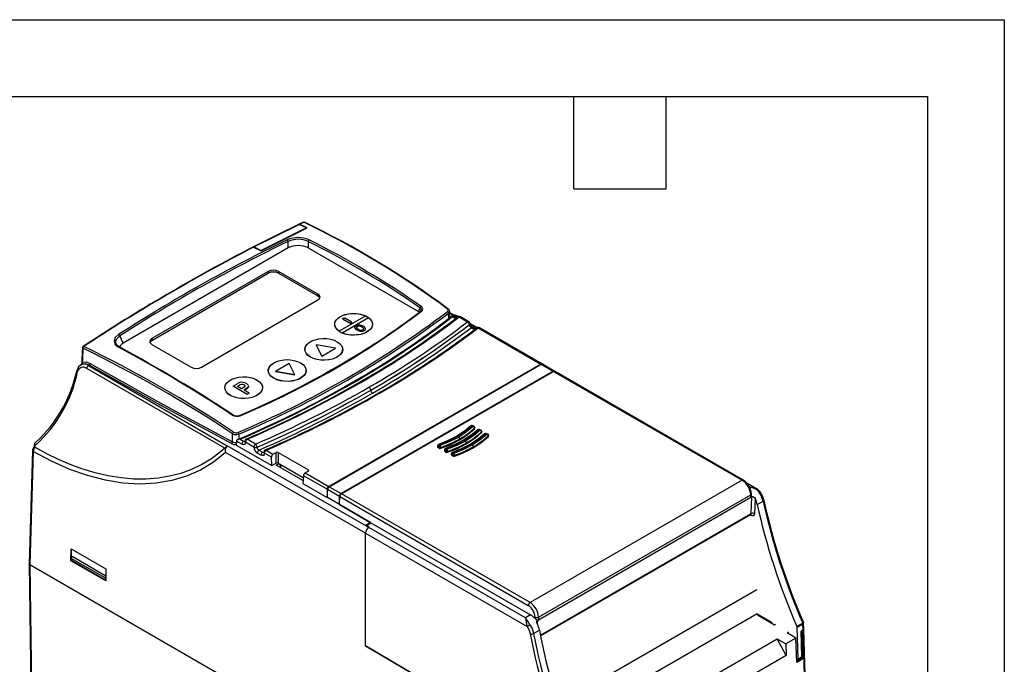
# Model space of a CAD drawing. Header units: millimetres. Extents: x 0 to 699, y 0 to 540.
# Tile 38 of 38: x 495 to 699, y 407 to 540. Entities that reach past the tile are written whole.
import ezdxf

# ---------------------------------------------------------------- set-up
doc = ezdxf.new("R2010")
doc.units = ezdxf.units.MM
doc.header["$LTSCALE"] = 2.5
doc.layers.add('TEXT', color=140, linetype='Continuous', lineweight=25)

msp = doc.modelspace()

# ---------------------------------------------------------------- linework, layer by layer
at = {"color": 7, "linetype": 'Continuous'}
for p, q in [((0.006, 539.757), (698.506, 539.757)), ((698.506, 539.757), (698.506, 0.007))]:
    msp.add_line(p, q, dxfattribs=at)
for p, q in [((543.508, 492.801), (552.868, 497.448)), ((554.381, 496.721), (545.016, 492.042)), ((545.016, 491.97), (554.515, 496.718)), ((554.381, 496.721), (552.868, 497.448)), ((552.931, 497.478), (553.796, 497.89)), ((554.515, 496.718), (552.931, 497.478)), ((550.609, 492.591), (516.489, 472.894)), ((543.439, 492.765), (545.016, 491.97)), ((543.508, 492.801), (545.016, 492.042)), ((550.609, 492.591), (550.609, 493.96)), ((554.707, 493.935), (554.707, 492.591)), ((554.707, 492.591), (577.467, 479.452)), ((545.016, 492.042), (545.015, 491.97)), ((546.476, 487.763), (522.434, 473.884)), ((522.434, 473.486), (546.476, 487.365)), ((546.476, 487.763), (546.476, 487.365)), ((556.729, 483.068), (548.597, 487.763)), ((548.597, 487.763), (548.597, 487.365)), ((548.597, 487.365), (556.729, 482.67)), ((556.729, 483.068), (556.729, 482.67)), ((532.687, 467.965), (556.729, 481.844)), ((577.799, 480.234), (577.467, 479.452)), ((583.592, 480.034), (583.596, 480.032)), ((566.617, 478.54), (561.14, 475.378)), ((561.721, 475.06), (567.168, 478.205)), ((561.721, 475.052), (567.168, 478.197)), ((561.854, 477.984), (561.854, 477.976)), ((563.624, 477.31), (562.281, 478.086)), ((567.168, 478.205), (567.168, 478.197)), ((578.034, 479.655), (577.909, 479.511)), ((583.734, 478.023), (583.703, 479.131)), ((583.939, 478.185), (583.901, 479.544)), ((584.901, 478.694), (583.909, 479.267)), ((584.83, 478.566), (583.913, 479.095)), ((585.251, 478.083), (584.436, 478.554)), ((585.125, 477.987), (584.47, 478.365)), ((585.435, 478.223), (584.836, 478.57)), ((585.726, 478.394), (585.389, 478.588)), ((585.901, 478.342), (587.636, 477.34)), ((587.886, 477.364), (586.151, 478.366)), ((561.927, 477.882), (563.271, 477.106)), ((561.927, 477.874), (561.927, 477.882)), ((561.927, 477.874), (563.271, 477.098)), ((563.271, 477.106), (563.271, 477.098)), ((563.697, 477.2), (563.697, 477.208)), ((564.357, 476.188), (564.357, 476.18)), ((564.895, 476.363), (564.895, 476.355)), ((565.842, 476.268), (565.842, 476.26)), ((566.549, 475.906), (566.548, 475.925)), ((588.036, 476.751), (588.035, 476.765)), ((589.653, 476.127), (588.126, 477.008)), ((588.133, 476.946), (588.127, 476.9)), ((588.136, 476.931), (588.136, 476.946)), ((589.361, 475.957), (588.213, 476.62)), ((589.052, 475.72), (588.361, 476.119)), ((589.178, 475.817), (588.611, 476.144)), ((589.519, 476.059), (589.524, 476.063)), ((589.828, 476.074), (602.742, 468.619)), ((602.994, 468.643), (590.078, 476.099)), ((516.489, 472.894), (515.787, 474.407)), ((561.14, 475.378), (561.14, 475.37)), ((561.329, 475.224), (561.344, 475.243)), ((561.344, 475.243), (561.344, 475.251)), ((561.721, 475.052), (561.721, 475.06)), ((564.818, 475.658), (564.818, 475.65)), ((565.637, 475.405), (565.637, 475.397)), ((566.295, 475.546), (566.295, 475.554)), ((508.161, 471.882), (508.068, 469.433)), ((522.434, 473.884), (522.434, 473.486)), ((522.434, 472.659), (530.566, 467.965)), ((556.383, 472.551), (556.383, 472.542)), ((556.383, 472.551), (557.55, 470.244)), ((560.379, 471.877), (556.383, 472.551)), ((556.383, 472.542), (557.55, 470.236)), ((557.55, 470.244), (560.379, 471.877)), ((557.55, 470.236), (560.379, 471.869)), ((560.379, 471.869), (560.379, 471.877)), ((560.685, 473.23), (560.701, 473.228)), ((555.177, 470.04), (555.193, 470.059)), ((557.55, 470.236), (557.55, 470.244)), ((507.744, 468.405), (507.67, 468.363)), ((507.89, 468.546), (507.703, 468.438)), ((507.979, 468.589), (507.891, 468.544)), ((508.068, 469.433), (508.051, 468.973)), ((509.33, 468.296), (509.485, 468.385)), ((509.33, 468.296), (538.01, 451.739)), ((550.762, 468.693), (547.933, 467.06)), ((551.929, 466.387), (550.762, 468.693)), ((553.135, 468.861), (553.119, 468.862)), ((602.742, 468.619), (558.951, 443.339)), ((559.068, 443.271), (602.859, 468.552)), ((602.859, 468.552), (605.303, 467.141)), ((605.554, 467.165), (603.108, 468.577)), ((537.504, 451.222), (508.977, 467.69)), ((547.933, 467.06), (551.929, 466.387)), ((547.933, 467.06), (547.933, 467.052)), ((551.929, 466.379), (547.933, 467.052)), ((551.929, 466.387), (551.929, 466.379)), ((605.303, 467.141), (561.512, 441.861)), ((561.578, 441.822), (605.369, 467.102)), ((605.369, 467.102), (644.325, 444.614)), ((644.575, 444.639), (605.619, 467.128)), ((539.194, 464.023), (539.977, 464.475)), ((542.099, 462.345), (539.194, 464.023)), ((539.194, 464.014), (539.194, 464.023)), ((542.099, 462.337), (539.194, 464.014)), ((540.137, 464.001), (540.397, 464.151)), ((540.967, 463.522), (540.137, 464.001)), ((540.144, 463.997), (540.397, 464.143)), ((540.397, 464.151), (540.397, 464.143)), ((541.494, 464.307), (541.494, 464.299)), ((544.155, 465.309), (544.139, 465.311)), ((547.627, 465.691), (547.611, 465.672)), ((538.646, 462.14), (538.631, 462.12)), ((541.263, 463.692), (540.967, 463.522)), ((541.458, 463.238), (541.785, 463.427)), ((542.552, 462.607), (541.458, 463.238)), ((541.785, 463.419), (541.465, 463.234)), ((541.785, 463.419), (541.785, 463.427)), ((542.552, 462.607), (542.099, 462.345)), ((542.552, 462.598), (542.099, 462.337)), ((542.099, 462.337), (542.099, 462.345)), ((542.552, 462.607), (542.552, 462.598)), ((567.629, 463.208), (567.629, 463.194)), ((540.537, 457.986), (540.545, 457.988)), ((588.322, 455.842), (588.31, 455.832)), ((588.516, 455.859), (588.842, 455.748)), ((588.939, 455.787), (588.613, 455.898)), ((539.092, 452.541), (539.094, 454.213)), ((540.37, 454.121), (540.369, 453.093)), ((589.131, 455.474), (589.098, 455.426)), ((589.113, 455.252), (589.098, 455.426)), ((589.736, 455.026), (589.724, 455.016)), ((589.93, 455.043), (590.256, 454.932)), ((590.353, 454.971), (590.027, 455.082)), ((590.545, 454.657), (590.512, 454.61)), ((590.528, 454.436), (590.512, 454.61)), ((591.151, 454.21), (591.138, 454.199)), ((591.345, 454.226), (591.67, 454.115)), ((591.767, 454.154), (591.441, 454.265)), ((591.959, 453.841), (591.926, 453.793)), ((591.942, 453.619), (591.926, 453.793)), ((498.146, 452.013), (498.132, 451.557)), ((498.281, 451.422), (498.292, 451.801)), ((537.83, 451.608), (537.808, 451.59)), ((567.236, 434.86), (538.004, 451.736)), ((539.892, 452.701), (539.865, 451.879)), ((539.865, 451.879), (547.219, 447.634)), ((541.027, 452.046), (539.892, 452.701)), ((540.654, 453.071), (541.381, 452.651)), ((541.381, 452.651), (541.615, 452.757)), ((541.61, 452.669), (541.609, 452.655)), ((541.609, 452.655), (541.618, 452.652)), ((541.756, 452.456), (541.756, 452.442)), ((543.491, 451.454), (541.756, 452.456)), ((541.911, 453.112), (541.905, 453.109)), ((543.845, 452.06), (542.109, 453.061)), ((581.504, 451.64), (581.488, 451.466)), ((581.696, 451.452), (581.504, 451.64)), ((581.662, 451.998), (581.657, 451.996)), ((581.954, 451.772), (581.762, 451.96)), ((497.76, 450.73), (497.053, 427.34)), ((497.906, 450.518), (497.199, 427.134)), ((498.281, 451.422), (498.275, 451.426)), ((566.541, 433.643), (537.645, 450.324)), ((543.491, 451.44), (543.491, 451.454)), ((544.146, 451.428), (544.146, 451.413)), ((544.955, 449.779), (544.192, 450.219)), ((544.545, 450.825), (545.309, 450.384)), ((545.309, 450.384), (545.542, 450.491)), ((545.537, 450.402), (545.537, 450.388)), ((547.12, 449.36), (545.683, 450.189)), ((545.683, 450.189), (545.683, 450.175)), ((545.831, 450.841), (545.837, 450.844)), ((546.037, 450.794), (547.443, 449.983)), ((547.443, 449.983), (548.096, 450.36)), ((548.096, 448.14), (548.096, 450.36)), ((548.519, 450.36), (554.77, 446.751)), ((548.519, 450.36), (548.519, 448.14)), ((581.488, 451.466), (581.692, 451.267)), ((581.696, 451.452), (581.692, 451.267)), ((582.11, 451.392), (582.106, 451.207)), ((582.918, 450.823), (582.902, 450.65)), ((582.902, 450.65), (583.106, 450.45)), ((583.11, 450.635), (582.918, 450.823)), ((583.076, 451.181), (583.072, 451.18)), ((583.11, 450.635), (583.106, 450.45)), ((583.368, 450.955), (583.176, 451.143)), ((583.524, 450.576), (583.52, 450.39)), ((584.332, 450.007), (584.317, 449.833)), ((584.317, 449.833), (584.52, 449.634)), ((584.524, 449.819), (584.332, 450.007)), ((584.49, 450.365), (584.486, 450.363)), ((584.524, 449.819), (584.52, 449.634)), ((584.782, 450.139), (584.59, 450.327)), ((584.938, 449.759), (584.934, 449.574)), ((547.219, 447.634), (547.12, 449.36)), ((547.219, 447.634), (548.096, 448.14)), ((548.103, 447.736), (548.661, 448.058)), ((553.638, 444.54), (548.103, 447.736)), ((548.519, 448.14), (548.661, 448.058)), ((548.661, 448.058), (548.803, 447.976)), ((548.786, 447.341), (549.006, 447.469)), ((548.803, 447.976), (553.695, 445.152)), ((549.009, 447.606), (549.001, 447.218)), ((553.732, 445.543), (553.583, 443.96)), ((558.604, 442.73), (553.732, 445.543)), ((554.77, 446.507), (554.116, 446.13)), ((554.116, 446.13), (558.951, 443.339)), ((554.729, 446.484), (554.77, 446.751)), ((553.583, 443.96), (558.604, 441.061)), ((644.325, 444.614), (600.534, 419.334)), ((647.352, 442.818), (645.31, 443.996)), ((645.756, 443.401), (646.258, 443.111)), ((558.604, 442.73), (558.604, 441.061)), ((558.674, 441.021), (558.712, 442.668)), ((561.162, 441.254), (558.712, 442.668)), ((559.068, 443.271), (561.512, 441.861)), ((600.534, 419.334), (561.578, 441.822)), ((602.277, 416.294), (646.117, 441.602)), ((646.258, 443.111), (645.965, 442.942)), ((646.132, 441.074), (646.117, 441.602)), ((646.276, 441.372), (646.263, 441.814)), ((648.072, 442.188), (648.068, 442.191)), ((558.604, 441.061), (558.676, 441.103)), ((561.149, 439.592), (558.674, 441.021)), ((561.149, 439.592), (561.162, 441.254)), ((567.584, 435.877), (561.149, 439.592)), ((561.185, 439.572), (561.222, 441.219)), ((561.185, 439.572), (567.687, 435.818)), ((561.222, 441.219), (600.18, 418.729)), ((602.277, 415.757), (646.132, 441.074)), ((646.132, 441.074), (646.327, 441.186)), ((646.217, 437.701), (646.327, 441.186)), ((647.023, 440.833), (646.924, 437.687)), ((647.478, 439.613), (648.682, 440.308)), ((602.689, 412.572), (646.217, 437.701)), ((602.715, 412.439), (646.128, 437.5)), ((646.23, 437.327), (646.029, 437.443)), ((567.584, 435.877), (566.612, 435.316)), ((567.316, 434.906), (566.612, 435.316)), ((566.732, 435.247), (567.687, 435.818)), ((567.319, 434.908), (566.732, 435.247)), ((566.732, 435.247), (566.732, 435.247)), ((567.584, 435.877), (567.587, 435.758)), ((567.687, 435.818), (600.656, 416.785)), ((566.541, 410.385), (566.541, 433.643)), ((566.555, 410.393), (566.555, 433.635)), ((566.555, 433.635), (599.946, 414.358)), ((567.316, 434.906), (567.236, 434.86)), ((567.238, 434.859), (567.319, 434.908)), ((599.601, 416.176), (567.238, 434.859)), ((567.316, 434.906), (567.316, 434.906)), ((505.699, 427.96), (505.736, 430.431)), ((505.736, 430.431), (512.949, 426.267)), ((505.796, 428.471), (505.824, 430.38)), ((497.053, 427.341), (498.12, 356.704)), ((608.172, 363.071), (497.199, 427.134)), ((497.199, 427.134), (498.267, 356.467)), ((505.699, 427.96), (505.789, 428.012)), ((512.912, 423.796), (505.699, 427.96)), ((505.778, 428.036), (505.784, 428.441)), ((505.778, 428.036), (512.76, 424.005)), ((505.784, 428.441), (505.928, 428.826)), ((512.754, 424.417), (505.784, 428.441)), ((505.789, 428.012), (505.789, 428.03)), ((512.913, 423.899), (505.789, 428.012)), ((512.889, 424.808), (505.928, 428.826)), ((512.949, 426.267), (512.912, 423.796)), ((512.889, 424.808), (512.754, 424.417)), ((512.754, 424.417), (512.76, 424.005)), ((512.76, 424.005), (512.889, 424.079)), ((512.889, 424.808), (512.889, 424.079)), ((647.408, 421.982), (606.35, 398.28)), ((647.483, 417.026), (607.752, 394.089)), ((647.483, 417.026), (650.439, 415.29)), ((600.656, 416.785), (599.601, 416.176)), ((601.57, 416.012), (601.57, 416.294)), ((602.083, 415.645), (602.039, 414.932)), ((602.083, 415.645), (602.277, 415.757)), ((602.277, 416.294), (602.277, 415.757)), ((647.738, 416.876), (647.509, 416.744)), ((651.014, 414.65), (647.509, 416.744)), ((647.798, 416.579), (647.792, 416.575)), ((650.439, 415.29), (650.444, 414.991)), ((656.857, 415.092), (655.651, 414.396)), ((657.093, 413.894), (657.058, 415.061)), ((601.283, 412.945), (602.487, 413.64)), ((651.274, 414.8), (651.014, 414.65)), ((653.959, 413.223), (653.676, 413.06)), ((655.471, 411.987), (653.676, 413.06)), ((656.912, 414.849), (655.709, 414.155)), ((655.905, 407.673), (655.709, 414.155)), ((656.947, 413.679), (656.523, 413.426)), ((656.683, 408.122), (656.523, 413.426)), ((656.709, 413.533), (656.706, 413.535)), ((656.709, 413.533), (656.947, 413.671)), ((656.709, 413.533), (656.886, 407.694)), ((656.947, 413.679), (656.912, 414.849)), ((657.626, 391.212), (656.947, 413.671)), ((657.773, 391.41), (657.094, 413.881)), ((610.645, 388.219), (651.584, 411.852)), ((651.584, 411.852), (653.411, 410.798)), ((653.447, 408.385), (651.584, 411.852)), ((655.471, 411.987), (653.411, 410.798)), ((655.622, 406.964), (655.471, 411.987)), ((566.541, 410.385), (566.555, 410.393)), ((608.172, 385.925), (566.541, 410.385)), ((566.555, 410.393), (608.172, 385.941)), ((653.411, 410.798), (653.447, 408.385)), ((653.447, 408.385), (612.476, 384.733)), ((655.694, 407.418), (655.61, 407.369)), ((656.886, 407.694), (655.622, 406.964)), ((655.806, 407.439), (656.584, 407.888)), ((655.905, 407.673), (656.683, 408.122)), ((656.886, 407.694), (656.568, 407.879))]:
    msp.add_line(p, q)
at = {"flags": 128}
for points in [[(552.738, 497.453), (548.516, 495.403), (543.314, 492.778)], [(552.761, 497.444), (552.766, 497.452), (552.786, 497.474), (552.811, 497.489), (552.84, 497.496), (552.872, 497.496), (552.931, 497.478)], [(553.661, 497.893), (553.268, 497.706), (552.791, 497.479)], [(553.662, 497.89), (553.671, 497.897), (553.735, 497.907), (553.796, 497.89)], [(556.729, 481.844), (557.073, 482.152), (557.161, 482.541), (557.016, 482.836), (556.729, 483.068)], [(556.729, 482.67), (557.045, 482.402), (557.105, 482.293)], [(561.329, 475.224), (560.815, 475.59), (560.444, 476.01), (560.233, 476.465), (560.19, 476.936), (560.318, 477.402), (560.611, 477.842), (561.055, 478.237), (561.633, 478.571), (562.318, 478.827), (563.08, 478.996), (563.886, 479.07), (564.702, 479.045), (565.491, 478.923), (566.218, 478.709), (566.853, 478.413)], [(561.14, 475.37), (560.673, 475.764), (560.36, 476.206), (560.216, 476.676), (560.248, 477.153), (560.454, 477.616), (560.825, 478.042), (561.344, 478.414), (561.988, 478.714), (562.727, 478.928), (563.528, 479.047), (564.355, 479.066), (565.169, 478.983), (565.935, 478.802), (566.617, 478.532)], [(566.853, 478.413), (567.367, 478.046), (567.737, 477.626), (567.949, 477.171), (567.991, 476.7), (567.864, 476.235), (567.571, 475.795), (567.126, 475.399), (566.549, 475.066), (565.864, 474.809), (565.102, 474.64), (564.295, 474.566), (563.48, 474.591), (562.691, 474.713), (561.963, 474.927), (561.329, 475.224)], [(567.168, 478.197), (567.588, 477.805), (567.859, 477.371), (567.972, 476.915), (567.92, 476.455), (567.707, 476.01), (567.341, 475.601), (566.837, 475.243), (566.218, 474.952), (565.508, 474.741), (564.738, 474.618), (563.942, 474.588), (563.151, 474.653), (562.4, 474.81), (561.721, 475.052)], [(561.927, 477.882), (561.873, 477.929), (561.854, 477.984), (561.873, 478.039), (561.927, 478.086), (562.008, 478.117), (562.104, 478.128), (562.2, 478.117), (562.281, 478.086)], [(561.854, 477.976), (561.873, 477.92), (561.927, 477.874)], [(577.467, 479.452), (577.656, 479.3), (577.662, 479.288)], [(583.898, 479.506), (583.859, 479.313), (583.703, 479.131)], [(584.428, 478.544), (584.436, 478.551), (584.452, 478.485), (584.47, 478.365)], [(585.389, 478.588), (585.073, 478.694), (584.888, 478.69)], [(563.624, 477.31), (563.678, 477.263), (563.697, 477.208), (563.678, 477.153), (563.624, 477.106), (563.543, 477.075), (563.447, 477.064), (563.352, 477.075), (563.271, 477.106)], [(563.271, 477.098), (563.352, 477.067), (563.447, 477.056), (563.543, 477.067), (563.624, 477.098), (563.678, 477.145), (563.697, 477.2)], [(564.818, 475.658), (564.804, 475.666), (564.749, 475.699), (564.644, 475.769), (564.399, 476.03), (564.368, 476.109), (564.372, 476.274), (564.412, 476.349), (564.545, 476.475), (564.617, 476.521)], [(565.062, 475.811), (565.048, 475.819), (564.993, 475.853), (564.892, 475.925), (564.772, 476.055), (564.743, 476.159), (564.777, 476.262), (564.864, 476.344), (564.895, 476.363)], [(565.842, 476.268), (565.856, 476.259), (565.911, 476.226), (566.096, 476.074), (566.159, 475.961), (566.15, 475.843), (566.072, 475.748), (566.02, 475.713)], [(588.069, 477.181), (587.943, 477.326), (587.885, 477.363)], [(588.135, 476.946), (588.119, 477.059), (588.069, 477.181)], [(515.56, 474.707), (514.874, 474.073), (514.629, 473.361), (514.87, 472.675), (515.556, 472.114)], [(515.453, 472.325), (515.153, 472.574), (514.932, 473.202), (515.158, 473.845), (515.787, 474.407)], [(555.177, 470.04), (554.663, 470.406), (554.292, 470.826), (554.081, 471.281), (554.038, 471.752), (554.166, 472.218), (554.459, 472.658), (554.903, 473.053), (555.481, 473.386), (556.166, 473.643), (556.928, 473.812), (557.735, 473.886), (558.55, 473.861), (559.339, 473.739), (560.066, 473.525), (560.701, 473.228)], [(508.073, 472.01), (508.031, 470.902), (507.98, 469.561)], [(508.161, 471.882), (508.098, 471.938), (508.082, 471.966), (508.073, 472.008), (508.074, 472.011)], [(515.719, 472.134), (515.262, 472.462), (515.103, 472.68)], [(522.434, 473.884), (522.091, 473.575), (522.002, 473.186), (522.147, 472.891), (522.434, 472.659)], [(522.049, 473.091), (522.118, 473.217), (522.434, 473.486)], [(555.193, 470.059), (554.682, 470.423), (554.313, 470.841), (554.103, 471.294), (554.06, 471.762), (554.187, 472.225), (554.478, 472.662), (554.921, 473.055), (555.495, 473.387), (556.176, 473.642), (556.934, 473.81), (557.736, 473.883), (558.547, 473.859), (559.331, 473.738), (560.054, 473.525), (560.685, 473.23)], [(560.701, 473.228), (561.215, 472.862), (561.586, 472.442), (561.797, 471.987), (561.84, 471.516), (561.712, 471.05), (561.419, 470.61), (560.974, 470.215), (560.397, 469.882), (559.712, 469.625), (558.95, 469.456), (558.143, 469.382), (557.328, 469.407), (556.539, 469.529), (555.812, 469.743), (555.177, 470.04)], [(560.685, 473.23), (561.196, 472.866), (561.565, 472.448), (561.775, 471.995), (561.818, 471.527), (561.691, 471.064), (561.4, 470.626), (560.957, 470.233), (560.383, 469.902), (559.702, 469.647), (558.944, 469.479), (558.142, 469.405), (557.331, 469.43), (556.547, 469.551), (555.824, 469.764), (555.193, 470.059)], [(507.72, 468.448), (507.245, 468.007), (506.96, 467.361)], [(507.948, 468.713), (507.937, 468.625), (507.876, 468.538)], [(507.98, 469.561), (507.962, 469.086), (507.948, 468.719)], [(507.957, 468.666), (507.951, 468.739), (508.051, 468.973)], [(509.485, 468.385), (508.699, 468.672), (507.979, 468.589)], [(508.051, 468.973), (508.82, 469.065), (509.696, 468.748)], [(538.889, 452.172), (524.047, 460.194), (509.485, 468.385)], [(509.696, 468.748), (513.309, 466.685), (516.94, 464.633), (520.588, 462.591), (524.254, 460.56), (527.937, 458.539), (531.638, 456.529), (535.356, 454.529), (539.092, 452.541)], [(547.611, 465.672), (547.097, 466.038), (546.726, 466.458), (546.515, 466.913), (546.472, 467.384), (546.6, 467.85), (546.893, 468.29), (547.337, 468.685), (547.915, 469.019), (548.6, 469.275), (549.362, 469.444), (550.169, 469.518), (550.984, 469.493), (551.773, 469.371), (552.5, 469.157), (553.135, 468.861)], [(547.627, 465.691), (547.116, 466.055), (546.747, 466.473), (546.537, 466.926), (546.494, 467.394), (546.621, 467.857), (546.912, 468.295), (547.355, 468.688), (547.929, 469.019), (548.61, 469.274), (549.368, 469.442), (550.17, 469.516), (550.981, 469.491), (551.765, 469.37), (552.488, 469.157), (553.119, 468.862)], [(553.135, 468.861), (553.649, 468.494), (554.019, 468.074), (554.231, 467.619), (554.274, 467.148), (554.146, 466.683), (553.853, 466.243), (553.408, 465.847), (552.831, 465.514), (552.146, 465.257), (551.384, 465.088), (550.577, 465.014), (549.762, 465.039), (548.973, 465.161), (548.246, 465.375), (547.611, 465.672)], [(553.119, 468.862), (553.63, 468.498), (553.999, 468.08), (554.209, 467.627), (554.252, 467.159), (554.125, 466.696), (553.834, 466.259), (553.391, 465.866), (552.817, 465.534), (552.136, 465.279), (551.378, 465.111), (550.576, 465.037), (549.765, 465.062), (548.981, 465.183), (548.258, 465.396), (547.627, 465.691)], [(538.631, 462.12), (538.117, 462.487), (537.746, 462.907), (537.535, 463.362), (537.492, 463.833), (537.62, 464.298), (537.912, 464.739), (538.357, 465.134), (538.935, 465.467), (539.619, 465.724), (540.382, 465.893), (541.188, 465.967), (542.004, 465.942), (542.792, 465.82), (543.52, 465.606), (544.155, 465.309)], [(538.646, 462.14), (538.135, 462.504), (537.767, 462.922), (537.557, 463.374), (537.514, 463.843), (537.641, 464.306), (537.932, 464.743), (538.374, 465.136), (538.948, 465.468), (539.629, 465.723), (540.387, 465.891), (541.189, 465.964), (542, 465.94), (542.785, 465.818), (543.508, 465.606), (544.139, 465.311)], [(544.155, 465.309), (544.669, 464.943), (545.039, 464.523), (545.251, 464.068), (545.293, 463.597), (545.166, 463.131), (544.873, 462.691), (544.428, 462.296), (543.851, 461.962), (543.166, 461.706), (542.404, 461.537), (541.597, 461.463), (540.782, 461.488), (539.993, 461.61), (539.265, 461.824), (538.631, 462.12)], [(544.139, 465.311), (544.65, 464.946), (545.019, 464.529), (545.229, 464.076), (545.271, 463.608), (545.144, 463.145), (544.853, 462.707), (544.411, 462.314), (543.837, 461.983), (543.156, 461.727), (542.398, 461.559), (541.596, 461.486), (540.785, 461.511), (540.001, 461.632), (539.277, 461.845), (538.646, 462.14)], [(541.494, 464.307), (541.507, 464.298), (541.56, 464.264), (541.64, 464.183), (541.677, 464.072), (541.647, 463.972), (541.563, 463.886), (541.263, 463.692)], [(542.371, 464.063), (542.381, 463.954), (542.266, 463.761), (541.785, 463.427)], [(588.323, 455.843), (586.97, 454.718), (585.393, 453.693)], [(585.542, 453.677), (587.142, 454.717), (588.516, 455.859)], [(588.842, 455.748), (587.441, 454.583), (585.809, 453.523)], [(589.139, 455.53), (589.131, 455.583), (589.102, 455.653)], [(585.393, 453.693), (583.614, 452.781), (581.658, 451.996)], [(581.762, 451.96), (583.74, 452.753), (585.542, 453.677)], [(589.737, 455.026), (588.384, 453.902), (586.808, 452.876)], [(586.956, 452.861), (588.556, 453.9), (589.93, 455.043)], [(590.256, 454.932), (588.855, 453.767), (587.223, 452.706)], [(591.151, 454.21), (589.798, 453.085), (588.222, 452.06)], [(588.37, 452.044), (589.97, 453.084), (591.345, 454.226)], [(591.67, 454.115), (590.269, 452.95), (588.637, 451.89)], [(589.113, 455.252), (589.153, 455.314), (589.153, 455.365)], [(589.138, 455.53), (589.141, 455.515), (589.131, 455.474)], [(589.155, 455.364), (589.147, 455.445), (589.139, 455.544)], [(590.553, 454.714), (590.545, 454.766), (590.516, 454.837)], [(590.528, 454.436), (590.567, 454.498), (590.567, 454.549)], [(590.552, 454.714), (590.555, 454.699), (590.545, 454.657)], [(590.569, 454.547), (590.562, 454.629), (590.553, 454.728)], [(591.967, 453.898), (591.96, 453.95), (591.93, 454.02)], [(591.942, 453.619), (591.982, 453.681), (591.981, 453.732)], [(591.966, 453.897), (591.969, 453.883), (591.959, 453.841)], [(591.983, 453.731), (591.976, 453.812), (591.967, 453.911)], [(499.368, 453.315), (499.234, 453.183), (498.296, 452.354)], [(540.654, 453.071), (540.408, 453.059), (540.176, 453), (539.983, 452.883), (539.916, 452.795), (539.892, 452.701)], [(541.756, 452.442), (541.692, 452.164), (541.531, 451.992), (541.299, 451.952), (541.027, 452.046)], [(581.465, 451.756), (581.458, 451.674), (581.449, 451.576)], [(585.809, 453.523), (583.972, 452.581), (581.954, 451.772)], [(586.808, 452.876), (585.028, 451.964), (583.073, 451.18)], [(583.176, 451.143), (585.155, 451.937), (586.956, 452.861)], [(587.223, 452.706), (585.386, 451.764), (583.368, 450.955)], [(588.222, 452.06), (586.442, 451.148), (584.487, 450.364)], [(584.59, 450.327), (586.569, 451.121), (588.37, 452.044)], [(588.637, 451.89), (586.8, 450.948), (584.782, 450.139)], [(537.645, 450.324), (535.149, 448.338), (532.449, 446.706), (529.563, 445.435), (526.521, 444.533), (523.309, 443.993), (519.947, 443.822), (516.441, 444.026), (512.836, 444.605), (509.158, 445.553), (505.448, 446.854), (501.689, 448.512), (497.906, 450.518)], [(537.504, 451.222), (536.609, 450.451), (534.728, 449.051), (532.724, 447.841), (530.619, 446.833), (528.403, 446.024), (526.1, 445.421), (523.702, 445.022), (521.231, 444.832), (518.68, 444.85), (516.074, 445.075), (513.404, 445.509), (510.696, 446.147), (507.941, 446.99), (505.559, 447.874), (503.154, 448.905), (500.723, 450.09), (498.281, 451.422)], [(545.683, 450.175), (545.619, 449.897), (545.459, 449.725), (545.226, 449.684), (544.955, 449.779)], [(582.879, 450.94), (582.872, 450.858), (582.863, 450.759)], [(584.294, 450.123), (584.286, 450.042), (584.278, 449.943)], [(646.258, 443.111), (646.794, 443.039), (647.293, 442.851)], [(648.068, 442.191), (647.655, 442.614), (647.353, 442.817)], [(648.682, 440.308), (648.342, 441.303), (647.875, 442.105)], [(648.828, 440.508), (648.54, 441.37), (648.072, 442.188)], [(646.327, 441.186), (646.443, 441.224), (646.573, 441.217), (646.708, 441.167), (646.877, 441.037), (647.023, 440.833)], [(648.682, 440.308), (648.743, 440.351), (648.79, 440.396), (648.819, 440.441), (648.83, 440.485), (648.828, 440.508)], [(646.924, 437.687), (646.869, 437.435), (646.713, 437.268), (646.481, 437.235), (646.23, 437.327)], [(497.199, 427.134), (497.135, 427.18), (497.089, 427.231), (497.053, 427.338), (497.054, 427.343)], [(602.061, 414.877), (601.966, 415.111), (601.931, 415.312), (601.948, 415.466), (602.018, 415.593), (602.083, 415.645)], [(656.857, 415.092), (656.937, 415.145), (656.985, 415.184), (657.017, 415.227), (657.014, 415.243)], [(657.057, 415.061), (657.041, 415.174), (656.991, 415.296)], [(599.946, 414.358), (600.351, 413.618), (600.587, 412.843)], [(600.51, 414.762), (600.964, 413.952), (601.283, 412.945)]]:
    msp.add_lwpolyline(points, dxfattribs=at)
for centre, radius, start, end in [((552.799, 497.346), 0.123, 55.93094, 119.24036), ((553.864, 497.767), 0.14, 61.88223, 119.08671), ((476.311, 335.79), 179.667, 53.39729, 64.45197), ((476.615, 335.908), 179.49, 53.4155, 64.4846), ((689.477, 205.823), 320.228, 115.74031, 122.89531), ((552.63, 489.123), 5.613, 65.98214, 113.36166), ((550.176, 493.903), 0.437, 7.52793, 58.39977), ((552.631, 489.509), 4.889, 64.86703, 114.42928), ((555.143, 493.873), 0.44, 121.23139, 171.89587), ((474.177, 331.976), 181.249, 55.04344, 63.54783), ((723.183, 144.872), 391.651, 117.34083, 123.29098), ((725.226, 141.571), 395.454, 117.36725, 123.26022), ((688.811, 207.059), 318.453, 115.7204, 122.91049), ((543.366, 492.663), 0.125, 54.5266, 119.44204), ((543.437, 492.701), 0.123, 54.40375, 136.69115), ((474.142, 331.845), 181.008, 55.06366, 63.57064), ((547.537, 485.721), 2.301, 62.54609, 117.45391), ((547.537, 485.321), 2.302, 62.56909, 117.43091), ((578.28, 480.094), 0.501, 120.58112, 163.83137), ((577.616, 479.826), 0.447, 336.82101, 65.84929), ((577.776, 479.992), 0.589, 305.46323, 64.95607), ((583.524, 479.906), 0.145, 61.94953, 125.18357), ((583.29, 479.73), 0.33, 306.38547, 63.02262), ((583.199, 479.449), 0.705, 4.0921, 55.76915), ((461.009, 641.65), 203.236, 292.93618, 307.05885), ((460.815, 642.004), 204.032, 292.94915, 307.03457), ((474.01, 616.925), 172.397, 292.74878, 307.1484), ((478.149, 615.521), 173.353, 299.63518, 307.80745), ((472.907, 623.76), 183.265, 299.85238, 307.49933), ((494.813, 586.962), 135.835, 300.98194, 307.7272), ((477.525, 618.689), 177.131, 299.70495, 307.59252), ((473.373, 625.407), 185.178, 299.85539, 307.42141), ((565.073, 475.38), 3.516, 53.44003, 63.9626), ((578.014, 479.356), 0.187, 56.42426, 125.29613), ((583.288, 479.099), 0.416, 4.43147, 61.57642), ((584.984, 478.568), 0.155, 128.53731, 178.10515), ((585.125, 478.187), 0.48, 56.73336, 127.12679), ((585.759, 478.08), 0.297, 61.50631, 124.32952), ((585.902, 477.995), 0.446, 56.27115, 132.56987), ((586.047, 478.142), 0.247, 65.07715, 126.23331), ((565.083, 476.344), 0.743, 192.73929, 249.12125), ((565.268, 475.23), 1.446, 54.74203, 116.76824), ((564.989, 476.129), 0.245, 112.61888, 175.30903), ((565.286, 475.498), 0.949, 54.16731, 114.35539), ((565.287, 475.501), 0.94, 53.84614, 114.67656), ((565.74, 475.627), 0.864, 20.79961, 65.17511), ((566.153, 475.922), 0.395, 291.03076, 1.60119), ((473.942, 626.396), 187.467, 299.8587, 307.33489), ((473.971, 626.329), 188.096, 299.86281, 307.33078), ((473.971, 626.315), 188.096, 299.8628, 307.33084), ((474.183, 625.976), 188.397, 299.85986, 307.30424), ((480.271, 618.657), 179.622, 299.67215, 307.45633), ((474.662, 627.644), 190.36, 299.86271, 307.22843), ((587.781, 477.148), 0.24, 64.14936, 127.17999), ((587.346, 476.712), 0.691, 4.37042, 65.2154), ((587.938, 476.93), 0.192, 300.67491, 351.16661), ((587.912, 476.937), 0.224, 303.61167, 0.176), ((588.941, 476.817), 0.907, 184.18273, 230.26928), ((589.151, 477.006), 1.018, 184.22705, 237.93439), ((588.507, 475.92), 0.247, 65.07715, 126.23331), ((589.685, 475.813), 0.298, 61.42671, 122.75206), ((589.83, 475.728), 0.445, 56.23882, 132.3962), ((589.974, 475.875), 0.247, 65.07715, 126.23331), ((515.32, 474.29), 0.481, 14.03229, 60.08029), ((563.068, 478.241), 3.451, 236.05108, 240.04195), ((563.068, 478.233), 3.451, 236.05108, 240.04195), ((563.348, 478.735), 4.019, 240.0963, 246.11624), ((563.348, 478.727), 4.019, 240.0963, 246.11624), ((565.746, 477.215), 1.813, 239.20202, 266.55585), ((565.748, 477.214), 1.82, 239.25792, 266.49995), ((565.627, 476.61), 0.979, 234.71503, 293.64317), ((565.72, 476.572), 1.17, 265.96282, 299.4652), ((565.72, 476.564), 1.17, 265.96282, 299.4652), ((566.131, 475.935), 0.422, 292.80508, 352.85293), ((508.35, 472.012), 0.274, 120.41648, 180.22953), ((508.599, 471.891), 0.438, 125.94259, 180.81509), ((390.148, 229.364), 269.707, 56.4785, 64.05175), ((508.274, 472.152), 0.116, 53.86347, 145.92181), ((390.637, 230.071), 269.264, 56.48374, 64.07872), ((515.655, 471.984), 0.163, 65.07865, 127.07325), ((369.993, 202.077), 306.771, 56.56216, 61.67307), ((369.532, 201.22), 307.839, 56.5598, 61.65046), ((469.236, 625.425), 181.989, 293.06836, 301.65201), ((508.228, 466.802), 1.162, 49.8687, 167.90677), ((508.462, 467.258), 1.353, 50.07106, 122.00187), ((507.807, 468.82), 0.288, 306.6733, 32.02622), ((508.129, 469.569), 0.149, 182.98307, 245.94192), ((509.746, 467.647), 0.77, 122.65226, 176.77035), ((509.233, 468.774), 0.463, 302.828, 356.79426), ((531.627, 470.006), 2.301, 242.54609, 297.45391), ((479.554, 472.779), 28.128, 311.77179, 348.23759), ((479.197, 473.291), 28.389, 315.27757, 347.94359), ((507.283, 467.311), 0.327, 171.13874, 234.21917), ((542.116, 460.953), 4.121, 111.72425, 121.27206), ((455.852, 651.449), 215.612, 293.01191, 300.06424), ((541.08, 463.28), 1.107, 68.06855, 128.11216), ((541.082, 463.26), 1.117, 68.36744, 127.81327), ((541.021, 463.097), 1.738, 58.09172, 104.35236), ((451.038, 661.585), 226.956, 293.25726, 299.88755), ((541.377, 464.023), 0.299, 5.05023, 67.1043), ((541.436, 464.38), 1.022, 289.93195, 338.38546), ((455.197, 655.507), 220.179, 293.19056, 300.00394), ((541.437, 463.64), 1.059, 29.18063, 61.66428), ((451.516, 663.213), 228.847, 293.32026, 299.88954), ((452.084, 664.204), 231.139, 293.39038, 299.89173), ((563.986, 464.623), 0.238, 52.64647, 117.61315), ((565.412, 464.616), 0.239, 52.68254, 117.24227), ((566.86, 463.165), 0.77, 3.22965, 57.34774), ((452.066, 664.275), 231.91, 293.39389, 299.88822), ((452.066, 664.261), 231.911, 293.39384, 299.88822), ((452.312, 663.807), 232.095, 293.41525, 299.8925), ((456.588, 657.599), 225.185, 293.34679, 300.0029), ((452.802, 665.456), 234.035, 293.47687, 299.8944), ((568.398, 463.237), 0.77, 183.22965, 237.34774), ((569.301, 462.37), 0.239, 52.70042, 117.05931), ((539.124, 457.971), 0.136, 64.26501, 131.52719), ((539.987, 459.636), 1.831, 238.62063, 292.05333), ((539.967, 459.391), 1.517, 238.81017, 292.07482), ((540.566, 457.848), 0.142, 39.85659, 98.44402), ((588.509, 455.65), 0.265, 67.30322, 137.74046), ((588.434, 455.675), 0.202, 66.05785, 123.75838), ((588.596, 455.8), 0.0993, 80.3138, 143.67135), ((588.922, 455.689), 0.0993, 80.35599, 143.66484), ((588.709, 455.38), 0.391, 6.71864, 70.16448), ((588.87, 455.531), 0.262, 27.8051, 75.09178), ((539.628, 454.119), 0.542, 124.97109, 170.05678), ((539.828, 455.493), 1.475, 240.18748, 291.57464), ((539.845, 455.411), 0.998, 238.07635, 291.52378), ((539.825, 454.097), 0.546, 2.55659, 44.90105), ((575.99, 469.893), 19.661, 288.12247, 311.87216), ((577.404, 469.076), 19.661, 288.12247, 311.87216), ((578.819, 468.26), 19.661, 288.12247, 311.87216), ((585.454, 453.561), 0.145, 53.001, 115.30959), ((577.933, 467.415), 16.382, 299.58302, 312.96085), ((579.347, 466.598), 16.382, 299.58302, 312.96085), ((580.762, 465.782), 16.382, 299.58302, 312.96085), ((589.924, 454.834), 0.265, 67.30322, 137.74046), ((589.848, 454.858), 0.202, 66.05785, 123.75838), ((590.01, 454.984), 0.0993, 80.3138, 143.67135), ((590.336, 454.873), 0.0993, 80.35599, 143.66484), ((590.123, 454.564), 0.391, 6.71864, 70.16448), ((590.284, 454.715), 0.262, 27.8051, 75.09178), ((591.338, 454.018), 0.265, 67.30322, 137.74046), ((591.263, 454.042), 0.202, 66.05785, 123.75838), ((591.424, 454.168), 0.0993, 80.3138, 143.67135), ((591.75, 454.057), 0.0993, 80.35599, 143.66484), ((591.538, 453.747), 0.391, 6.71864, 70.16448), ((591.699, 453.898), 0.262, 27.8051, 75.09178), ((499.074, 450.631), 1.318, 135.40452, 175.66363), ((498.359, 451.657), 0.246, 203.90583, 249.95757), ((498.39, 452.025), 0.244, 182.87209, 246.49901), ((498.545, 452.038), 0.397, 131.6495, 183.67747), ((498.621, 452.07), 0.425, 125.90363, 219.33109), ((547.587, 441.883), 13.743, 134.19139, 137.19426), ((538.739, 450.797), 1.192, 128.06924, 203.38754), ((538.612, 452.565), 0.48, 305.21032, 357.11006), ((539.685, 453.704), 1.726, 242.53549, 276.10957), ((539.713, 453.742), 1.352, 242.6533, 277.18342), ((541.797, 452.003), 0.77, 122.65226, 176.77035), ((541.533, 452.939), 0.326, 242.10335, 291.49524), ((541.86, 452.669), 0.25, 181.5819, 245.36743), ((541.855, 452.678), 0.243, 182.02486, 245.94819), ((542.062, 452.682), 0.45, 109.37051, 181.66033), ((542.525, 452.413), 0.77, 122.65226, 176.77035), ((541.967, 452.919), 0.201, 45.06574, 106.33789), ((544.261, 451.411), 0.77, 122.65226, 176.77035), ((543.262, 451.395), 0.885, 2.16563, 48.74979), ((581.565, 451.555), 0.117, 169.16762, 229.35338), ((581.571, 451.723), 0.107, 170.20422, 230.99791), ((581.732, 451.737), 0.266, 105.01413, 178.9888), ((581.888, 451.594), 0.388, 109.08002, 173.14502), ((581.681, 451.897), 0.102, 37.66298, 100.53868), ((582.08, 451.406), 0.388, 109.08002, 173.14502), ((581.508, 451.367), 0.602, 2.40224, 42.26292), ((574.458, 473.435), 23.333, 289.14353, 299.70644), ((575.872, 472.618), 23.333, 289.14353, 299.70644), ((577.286, 471.802), 23.333, 289.14353, 299.70644), ((585.558, 453.132), 0.464, 4.46649, 57.26592), ((586.869, 452.745), 0.145, 53.001, 115.30959), ((586.972, 452.316), 0.464, 4.46649, 57.26592), ((588.283, 451.928), 0.145, 53.001, 115.30959), ((588.386, 451.499), 0.464, 4.46649, 57.26592), ((498.003, 450.742), 0.244, 182.64549, 246.52243), ((499.449, 450.42), 1.546, 139.41755, 176.35084), ((543.848, 452.171), 0.801, 243.54813, 291.81747), ((545.012, 451.501), 1.522, 182.31307, 237.36855), ((543.848, 452.161), 0.804, 243.66264, 291.70292), ((544.828, 451.447), 0.683, 182.77712, 245.52468), ((544.961, 450.176), 0.77, 122.65226, 176.77035), ((545.724, 449.735), 0.77, 122.65226, 176.77035), ((545.46, 450.667), 0.321, 241.82144, 291.2922), ((545.787, 450.402), 0.25, 181.73215, 245.34702), ((545.989, 450.415), 0.449, 109.5278, 181.68265), ((545.783, 450.411), 0.243, 182.09779, 245.91028), ((546.452, 450.146), 0.77, 122.65226, 176.77035), ((545.895, 450.65), 0.202, 45.32975, 106.46082), ((581.953, 451.614), 0.435, 233.02608, 290.51718), ((581.964, 451.848), 0.479, 235.88576, 287.67664), ((582.979, 450.739), 0.117, 169.16762, 229.35338), ((582.985, 450.907), 0.107, 170.20422, 230.99791), ((583.147, 450.92), 0.266, 105.01413, 178.9888), ((583.303, 450.777), 0.388, 109.08002, 173.14502), ((583.095, 451.081), 0.102, 37.66298, 100.53868), ((583.368, 450.798), 0.435, 233.02608, 290.51718), ((583.495, 450.589), 0.388, 109.08002, 173.14502), ((583.379, 451.032), 0.479, 235.88576, 287.67664), ((582.922, 450.55), 0.602, 2.40224, 42.26292), ((584.393, 449.922), 0.117, 169.16762, 229.35338), ((584.399, 450.09), 0.107, 170.20422, 230.99791), ((584.561, 450.104), 0.266, 105.01413, 178.9888), ((584.717, 449.961), 0.388, 109.08002, 173.14502), ((584.509, 450.265), 0.102, 37.66298, 100.53868), ((584.782, 449.981), 0.435, 233.02608, 290.51718), ((584.909, 449.773), 0.388, 109.08002, 173.14502), ((584.793, 450.216), 0.479, 235.88576, 287.67664), ((584.336, 449.734), 0.602, 2.40224, 42.26292), ((644.47, 444.423), 0.24, 64.09242, 127.18568), ((642.256, 441.345), 3.869, 3.81299, 57.68009), ((642.6, 441.542), 3.673, 4.24681, 57.47791), ((646.019, 441.825), 0.244, 293.47757, 357.35447), ((645.965, 441.338), 0.313, 302.42762, 6.26268), ((645.669, 440.364), 2.81, 38.28883, 77.89883), ((648.15, 441.743), 0.455, 100.40468, 127.34242), ((782.052, 469.614), 136.553, 192.39295, 203.53289), ((781.558, 469.571), 135.875, 192.35091, 203.56779), ((646.016, 437.674), 0.204, 301.18883, 7.63507), ((645.968, 437.344), 0.263, 356.31508, 44.41088), ((646.558, 437.06), 0.726, 59.73677, 117.99409), ((600.949, 418.685), 0.77, 122.65226, 176.77035), ((598.519, 416.159), 3.761, 2.0594, 57.60223), ((598.541, 416.179), 3.032, 2.174, 57.25869), ((479.562, 338.005), 143.248, 32.40043, 33.07302), ((606.073, 416.464), 6.479, 182.54707, 198.96712), ((601.923, 417.004), 0.793, 243.52652, 296.47348), ((602.101, 416.376), 0.643, 214.41377, 285.89201), ((656.242, 414.825), 0.67, 1.99724, 23.47153), ((656.808, 415.077), 0.251, 294.46469, 356.34818), ((602.062, 411.997), 3.171, 119.30364, 131.85796), ((600.791, 413.876), 1.053, 258.85988, 297.88194), ((732.597, 437.751), 133.636, 190.69723, 202.15098), ((732.714, 437.821), 134.467, 190.70534, 202.15132)]:
    msp.add_arc(centre, radius, start, end)
for centre, major_axis, ratio, start_param, end_param in [((552.658, 491.238), (3, 0), 0.6173453, 0.8189169, 2.3226757), ((518.832, 471.711), (3.208, 0), 0.5398293, 2.3897132, 2.8942617), ((602.748, 468.207), (0.243, 0.437), 0.587367, 6.0449306, 7.0594641), ((602.856, 468.145), (0.253, 0.431), 0.572322, 0.0042885, 0.7896054), ((605.306, 466.731), (0.247, 0.435), 0.5823971, 6.2787444, 7.0640613), ((605.366, 466.696), (0.253, 0.431), 0.572322, 0.0042885, 0.7896054), ((547.474, 449.556), (0.214, 0.453), 0.625261, 0.7333645, 2.2867075), ((548.308, 450.236), (0.3, 0), 0.5816896, 0.7891963, 2.3523964), ((548.308, 448.016), (0.3, 0), 0.5816896, 0.7891963, 2.3523964), ((548.797, 447.728), (-0.144, 0.263), 0.5922898, 3.9408679, 5.5116642), ((554.085, 445.74), (0.28, 0.415), 0.5250234, 0.8219635, 2.3753065), ((554.555, 446.629), (0.302, 0), 0.5729191, 5.5015852, 7.0647854), ((558.957, 442.927), (0.243, 0.437), 0.587367, 0.7762788, 2.3296219), ((559.065, 442.865), (0.253, 0.431), 0.572322, 0.7896054, 2.3429485), ((561.515, 441.451), (0.247, 0.435), 0.5823971, 0.780876, 2.3342191), ((561.575, 441.416), (0.253, 0.431), 0.572322, 0.7896054, 2.3429485), ((645.434, 440.186), (-1.538, 2.576), 0.56722, 4.1734944, 4.6260331), ((708.782, 422.426), (-46.153, 77.273), 0.56722, 1.0319017, 1.34273), ((567.248, 434.036), (0.487, 0.874), 0.587367, 0.7762788, 2.3296219), ((567.25, 434.036), (0.474, 0.881), 0.5768573, 0.7680395, 2.3213825), ((600.619, 414.314), (-1.46, 2.621), 0.587367, 5.0594062, 5.5069065), ((600.424, 414.202), (-1.46, 2.621), 0.587367, 4.1909611, 4.6434998), ((664.351, 396.777), (-43.795, 78.634), 0.587367, 1.0493685, 1.3601968), ((655.356, 414.352), (-0.256, 0.429), 0.56722, 3.9360967, 4.4843227), ((656.593, 413.887), (0.5, 0.004), 0.5922955, 5.4940464, 6.2967374), ((656.593, 413.878), (0.5, -0.004), 0.5820373, 5.502605, 6.3052961), ((655.552, 407.87), (-0.256, 0.429), 0.56722, 2.3478471, 3.9360967), ((656.33, 408.319), (-0.256, 0.429), 0.56722, 3.133164, 3.9360967)]:
    msp.add_ellipse(centre, major_axis=major_axis, ratio=ratio, start_param=start_param, end_param=end_param)
at = {"layer": 'TEXT'}
for p, q in [((15.875, 523.875), (682.625, 523.875)), ((609.6, 504.825), (609.6, 523.875)), ((628.65, 504.825), (628.65, 523.875)), ((682.625, 523.875), (682.625, 15.875)), ((609.6, 504.825), (628.65, 504.825))]:
    msp.add_line(p, q, dxfattribs=at)

doc.saveas('drawing.dxf')
